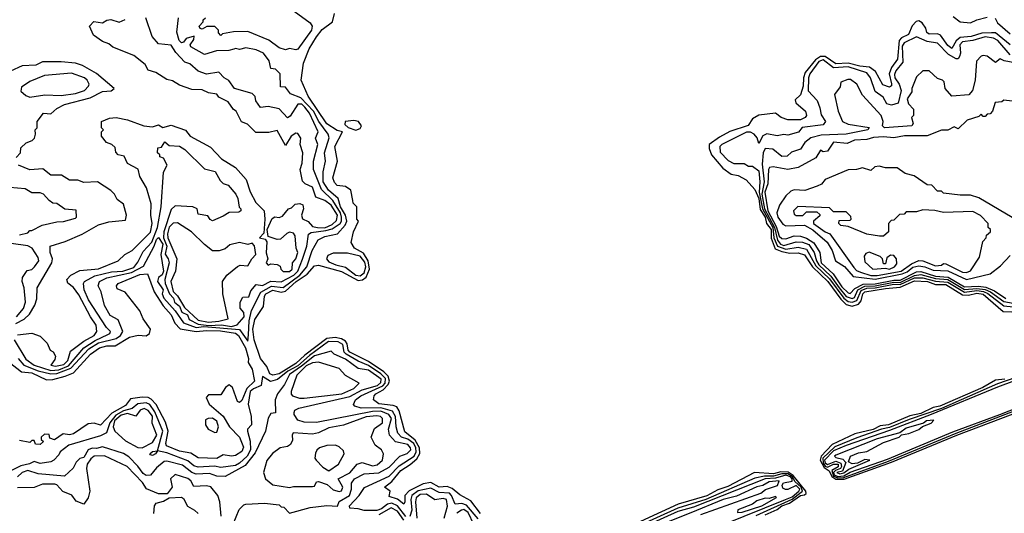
# Model space of a CAD drawing. Extents: x 2668140 to 2765664, y 823621 to 955240.
# Tile 24 of 256: x 2691406 to 2696147, y 850929 to 853306. Entities that reach past the tile are written whole.
import ezdxf

# ---------------------------------------------------------------- set-up
doc = ezdxf.new("R2010")
doc.units = 0

msp = doc.modelspace()

# ---------------------------------------------------------------- linework, layer by layer
at = {"layer": '0CON02XD'}
for points in [[(2693625, 850928.8), (2693578.9, 850988.9), (2693525, 851018.8), (2693488.9, 851048.9), (2693465, 851057.5), (2693425, 851055.7), (2693385, 851077.1), (2693349.1, 851070.9), (2693281.9, 851038.1), (2693260, 851015), (2693261.2, 850985), (2693255, 850973.3), (2693225, 850997.5), (2693185, 851010), (2693190, 851035), (2693162.5, 851055), (2693198.1, 851081.9), (2693240.8, 851135), (2693286.5, 851163.5), (2693318.2, 851191.8), (2693332.8, 851217.2), (2693330.9, 851245), (2693310.9, 851280.9), (2693261.1, 851321.1), (2693233.2, 851423.2), (2693221.1, 851441.1), (2693205, 851448.6), (2693135, 851456), (2693110, 851475), (2693112, 851495), (2693120, 851505), (2693156.2, 851523.8), (2693180.9, 851549.1), (2693186.5, 851565), (2693179.7, 851589.7), (2693159.8, 851609.8), (2693085, 851660.6), (2692996, 851705), (2692987.1, 851715), (2692983.3, 851745), (2692975, 851757.5), (2692955, 851769.5), (2692925.4, 851775.4), (2692885, 851770), (2692779.1, 851690.9), (2692735, 851650.5), (2692655, 851601.1), (2692624.3, 851594.3), (2692610.9, 851600.9), (2692595.5, 851635.5), (2692564.6, 851674.6), (2692534.5, 851765), (2692528.1, 851815), (2692537.6, 851862.4), (2692580, 851925), (2692584.2, 851975), (2692591.2, 851985), (2692625, 852004), (2692665, 851994.3), (2692685, 851998.6), (2692737.5, 852045), (2692789.6, 852080.4), (2692825, 852120), (2692845, 852124), (2692955, 852093.1), (2693035, 852050.6), (2693056.6, 852053.4), (2693074.6, 852065.4), (2693090, 852105), (2693084.5, 852145), (2693061.2, 852181.2), (2693018.8, 852205), (2693002.3, 852232.3), (2693013.3, 852285), (2693037.5, 852335), (2693030, 852345), (2693030, 852405), (2693011.7, 852421.7), (2693010, 852435), (2693000, 852485), (2692975, 852502.5), (2692935, 852507.5), (2692921.7, 852521.7), (2692913.9, 852543.9), (2692936.2, 852625), (2692923.8, 852695), (2692960, 852765), (2692935, 852772.5), (2692884.6, 852804.6), (2692795, 852936.7), (2692762, 853015), (2692773.2, 853096.8), (2692800, 853165), (2692835, 853222.5), (2692861.7, 853258.3), (2692912.5, 853295), (2692921.2, 853335)], [(2692726.8, 853346.8), (2692805, 853290), (2692813.8, 853275), (2692811.2, 853255), (2692745, 853163.3), (2692735, 853160)], [(2691379.4, 851765), (2691435, 851671.2), (2691475, 851642.9), (2691555, 851616.2), (2691595, 851620.4), (2691640.7, 851639.3), (2691714.6, 851725.4), (2691768.7, 851761.3), (2691830.7, 851789.3), (2691840, 851795), (2691842.5, 851805), (2691824.2, 851824.2), (2691737.3, 851957.3), (2691716.2, 852005), (2691712.5, 852035), (2691717.5, 852045), (2691767.9, 852072.1), (2691847.9, 852092.1), (2691902.5, 852095), (2691955, 852112.9), (2691975, 852137.5), (2692001.2, 852188.8), (2692042.9, 852235), (2692069.5, 852305), (2692086.7, 852405), (2692098.3, 852571.7), (2692116.2, 852605), (2692098.3, 852638.3), (2692080, 852645), (2692080, 852655), (2692070, 852665), (2692071.7, 852688.3), (2692088.3, 852691.7), (2692105, 852717.5), (2692125, 852700), (2692175, 852696.2), (2692201.2, 852681.2), (2692295, 852587.5), (2692347.5, 852575), (2692370.7, 852530.7), (2692385, 852517.5), (2692409.3, 852509.3), (2692446.1, 852466.1), (2692456.7, 852445), (2692463, 852403), (2692470, 852395), (2692470, 852385), (2692461.7, 852378.3), (2692415, 852377.5), (2692385, 852360), (2692335, 852337.5), (2692323.6, 852343.6), (2692311.7, 852361.7), (2692265, 852370), (2692260, 852395), (2692240, 852405), (2692155, 852408.8), (2692135, 852392.5), (2692100, 852285), (2692098.2, 852255), (2692114.5, 852215), (2692106, 852176), (2692121.2, 852155), (2692126, 852135), (2692104.3, 852055), (2692105.7, 852035), (2692127.1, 851985), (2692145.7, 851965), (2692151.2, 851945), (2692175.9, 851925.9), (2692186.9, 851896.9), (2692213.8, 851885), (2692222.1, 851862.1), (2692265, 851840), (2692315.9, 851834.1), (2692376.9, 851836.9), (2692425, 851828.8), (2692453, 851837), (2692486, 851875), (2692485.9, 851895.9), (2692467, 851917), (2692466.7, 851945), (2692480.7, 851969.3), (2692509.3, 851970.7), (2692519.3, 852000.7), (2692545, 852030), (2692575, 852026), (2692615, 852046), (2692665, 852044.2), (2692725.8, 852075), (2692745.8, 852095), (2692767.1, 852152.9), (2692788, 852215), (2692796.2, 852273.8), (2692808.8, 852281.2), (2692880.7, 852290.7), (2692910.9, 852299.1), (2692949.2, 852325), (2692955.6, 852335), (2692955.6, 852355), (2692950, 852375), (2692914.5, 852434.5), (2692858.5, 852488.5), (2692820, 852585), (2692820, 852625), (2692841.2, 852705), (2692830, 852735), (2692842.5, 852765), (2692800.8, 852855), (2692779.4, 852885), (2692765, 852898.1), (2692745, 852899.2), (2692708.8, 852841.2), (2692695, 852832.5), (2692655, 852876.7), (2692603, 852887), (2692565, 852882.5), (2692542.5, 852915), (2692540, 852935), (2692525, 852950), (2692440, 852975), (2692413, 853013), (2692390, 853025), (2692365, 853052.5), (2692305, 853043.3), (2692265, 853057.5), (2692225, 853092.5), (2692200.7, 853100.7), (2692157, 853147), (2692135, 853182.5), (2692075, 853190), (2692043.9, 853223.9), (2692012.5, 853315)], [(2691395, 851788), (2691465, 851796.2), (2691505, 851782.5), (2691538.3, 851748.3), (2691552.5, 851715), (2691566.4, 851706.4), (2691577.5, 851685), (2691575, 851670), (2691555, 851642.5), (2691577.5, 851637.5), (2691618, 851645), (2691638, 851665), (2691650.8, 851709.2), (2691715, 851757.5), (2691763.8, 851785), (2691778, 851805), (2691774, 851835), (2691746, 851875), (2691690.9, 851980.9), (2691665, 852016.7), (2691637, 852037), (2691633.3, 852055), (2691652.5, 852075), (2691695, 852098.8), (2691785, 852106), (2691880, 852145), (2691912.5, 852175), (2691947.5, 852195), (2692035, 852283.3), (2692043.8, 852325), (2692036.7, 852365), (2692038.3, 852418.3), (2692016.4, 852496.4), (2691985, 852550), (2691976.1, 852586.1), (2691925, 852612.5), (2691909.3, 852649.3), (2691880, 852655), (2691868.3, 852668.3), (2691865, 852690), (2691850, 852705), (2691823.6, 852713.6), (2691800, 852745), (2691800, 852765), (2691810, 852775), (2691800, 852785), (2691800, 852815), (2691838.3, 852831.7), (2691870, 852835), (2691925, 852823.3), (2692003.9, 852793.9), (2692045, 852790), (2692075, 852798.8), (2692095, 852786.7), (2692135, 852797.5), (2692203.6, 852773.6), (2692227.5, 852745), (2692325, 852692.5), (2692377.5, 852635), (2692445, 852593.3), (2692496.1, 852536.1), (2692516.4, 852476.4), (2692543.3, 852425), (2692582.5, 852385), (2692586.7, 852345), (2692581.7, 852278.3), (2692560, 852255), (2692588.3, 852248.3), (2692596.4, 852236.4), (2692593.3, 852183.3), (2692600, 852155), (2692592.5, 852135), (2692603, 852123), (2692615, 852130), (2692645, 852127.5), (2692659.3, 852119.3), (2692663.8, 852103.8), (2692675, 852092.5), (2692705, 852092.5), (2692717.5, 852105), (2692720, 852135), (2692736.2, 852155), (2692745.8, 852185), (2692736.4, 852206.4), (2692732.5, 852265), (2692725, 852277.5), (2692705, 852282.5), (2692693, 852277), (2692661.7, 852248.3), (2692645, 852247.5), (2692601.7, 852261.7), (2692596.7, 852295), (2692621.4, 852348.6), (2692635, 852356.2), (2692655, 852353.3), (2692670.7, 852359.3), (2692700, 852395), (2692715, 852400), (2692733, 852417), (2692755, 852420), (2692770, 852415), (2692772.5, 852395), (2692763.3, 852365), (2692767.5, 852347.5), (2692795, 852333.3), (2692815, 852310), (2692840, 852305), (2692875.9, 852304.1), (2692910.5, 852319.5), (2692931.5, 852338.5), (2692935.5, 852365), (2692905, 852412.2), (2692874.6, 852434.6), (2692831.2, 852451.2), (2692815, 852500), (2692780, 852515), (2692768.3, 852528.3), (2692756.7, 852585), (2692766.2, 852615), (2692770, 852665), (2692756.7, 852705), (2692760, 852735), (2692745, 852757.5), (2692735, 852760), (2692712.5, 852745), (2692685, 852700), (2692645, 852772.5), (2692605, 852762.5), (2692543, 852763), (2692503, 852803), (2692474, 852814), (2692447.5, 852865), (2692435, 852872.5), (2692409.5, 852909.5), (2692365, 852932.5), (2692355, 852947.5), (2692315, 852953.3), (2692285, 852967.5), (2692235, 852970), (2692175, 852990), (2692141.7, 853011.7), (2692115, 853017.5), (2692061.7, 853051.7), (2692025, 853062.5), (2692009.3, 853089.3), (2691955, 853132.5), (2691855, 853172.5), (2691835, 853190), (2691805, 853200), (2691760.7, 853230.7), (2691742.5, 853275), (2691763, 853297), (2691805, 853290), (2691825, 853302.5), (2691845, 853306.2), (2691885, 853293.3), (2691913, 853307)], [(2691398.6, 851675), (2691425, 851642.5), (2691495, 851614.5), (2691555, 851600), (2691585, 851602.7), (2691651.7, 851628.3), (2691738.5, 851721.5), (2691785, 851750), (2691869.8, 851770.2), (2691892, 851785), (2691902, 851805), (2691880, 851860), (2691840.7, 851880.7), (2691815, 851930), (2691797.5, 851995), (2691783.6, 852023.6), (2691790, 852045), (2691825, 852063.1), (2691945, 852089.1), (2692001.3, 852118.7), (2692053.6, 852215), (2692065, 852248), (2692075, 852256.2), (2692095.4, 852225), (2692085.4, 852175), (2692099.1, 852095), (2692092.1, 852077.9), (2692073.8, 852065), (2692069.2, 852045), (2692096.2, 852005), (2692092.5, 851985), (2692099.4, 851965), (2692154.5, 851904.5), (2692195, 851845.8), (2692255, 851822.9), (2692292.2, 851827.8), (2692463.5, 851813.5), (2692505, 851757.5), (2692507.9, 851787.9), (2692511.5, 851855), (2692521.4, 851905), (2692566.2, 851993.8), (2692617.6, 852022.4), (2692675, 852016.7), (2692755.6, 852075), (2692788.6, 852115), (2692814.2, 852195), (2692843.3, 852245), (2692875, 852261.2), (2692935.8, 852274.2), (2692973.6, 852316.4), (2692981.4, 852335), (2692974.4, 852365), (2692951.1, 852405), (2692939.2, 852445), (2692892.5, 852485), (2692867.5, 852525), (2692866.4, 852573.6), (2692878.8, 852625), (2692874, 852665), (2692896.1, 852736.1), (2692891.2, 852755), (2692845.7, 852815), (2692820.6, 852865), (2692758.9, 852928.9), (2692709.3, 852949.3), (2692685, 852980), (2692661.7, 852981.7), (2692660, 853045), (2692637, 853067), (2692615, 853070), (2692607, 853107), (2692580, 853145), (2692545, 853160), (2692495, 853170), (2692465, 853162.5), (2692445, 853167.5), (2692436.7, 853163.3), (2692413, 853157), (2692353.6, 853156.4), (2692295, 853137.5), (2692230, 853175), (2692227.5, 853185), (2692245, 853210), (2692245.9, 853225.9), (2692207.5, 853215), (2692195, 853197.5), (2692185, 853193.8), (2692173.8, 853205), (2692162.5, 853245), (2692170, 853315)], [(2692735, 853160), (2692705, 853166.7), (2692685, 853160), (2692655, 853170), (2692605, 853207.5), (2692505, 853248.8), (2692435, 853247.5), (2692383, 853237), (2692375, 853230), (2692363, 853243), (2692362.5, 853255), (2692345, 853272.5), (2692307.5, 853272.5), (2692285, 853260), (2692275, 853262.5), (2692270, 853275), (2692290, 853295), (2692290, 853305), (2692300, 853315)], [(2696085, 853241.9), (2696038.7, 853241.3), (2695987.5, 853225), (2695935, 853219.4), (2695915, 853204), (2695895, 853167.5), (2695875, 853181.2), (2695840.6, 853230.6), (2695825, 853237.5), (2695785, 853236.2), (2695774.3, 853244.3), (2695768.6, 853265), (2695751.2, 853291.2), (2695735, 853299.5), (2695723.1, 853296.9), (2695703.4, 853276.6), (2695686, 853235), (2695651.8, 853218.2), (2695640.6, 853205), (2695632.9, 853115), (2695604.5, 853075.5), (2695592.9, 853045), (2695604, 852996), (2695603.6, 852986.4), (2695595, 852980), (2695562.4, 852992.4), (2695526.8, 853056.8), (2695497.6, 853077.6), (2695451.1, 853081.1), (2695395, 853095.5), (2695335, 853093.5), (2695285, 853127.8), (2695261.7, 853128.3), (2695238, 853112), (2695188.8, 853051.2), (2695179.4, 853025), (2695178.9, 852985), (2695165.8, 852944.2), (2695140.7, 852919.3), (2695143.3, 852905), (2695190, 852865), (2695193.8, 852845), (2695188.8, 852835), (2695165, 852824.2), (2695105, 852824.2), (2695072.5, 852835), (2695045.8, 852855.8), (2694965, 852845.4), (2694935, 852827.8), (2694913.8, 852796.2), (2694825, 852766.7), (2694775, 852740), (2694726.1, 852703.9), (2694726, 852685), (2694737.5, 852655), (2694791.4, 852591.4), (2694832.6, 852562.6), (2694865.8, 852555.8), (2694904.2, 852534.2), (2694945, 852488), (2694965, 852444), (2694972.2, 852392.2), (2694995.3, 852355), (2695001.5, 852325), (2695024.6, 852295), (2695024.1, 852254.1), (2695042.9, 852202.9), (2695075, 852188.8), (2695115, 852181.5), (2695155, 852182.5), (2695185, 852174), (2695223.1, 852115), (2695297.5, 852045), (2695359.3, 851959.3), (2695385, 851934.2), (2695415, 851925.6), (2695445, 851936.7), (2695458.3, 851951.7), (2695465.8, 851985), (2695475, 851995.5), (2695575, 852011.8), (2695645, 852018), (2695715, 852047.9), (2695777.5, 852045), (2695815, 852030), (2695865, 852030.9), (2695945, 851980.9), (2695975, 851979.6), (2696015, 851988.8), (2696045, 851984.4), (2696141.3, 851901.3), (2696225, 851897.1)], [(2695901.1, 853321.1), (2695935, 853295.6), (2695985, 853291.1), (2696015, 853305.5), (2696065, 853317.5)], [(2696103.6, 853313.6), (2696115, 853290), (2696175, 853237.5)], [(2696175, 853183.8), (2696105, 853242), (2696085, 853241.9)], [(2696175.7, 853135.7), (2696115.4, 853205.4), (2696095, 853216.9), (2696055, 853223.1), (2695995, 853205.6), (2695945, 853199.2), (2695932.9, 853185), (2695936, 853144), (2695931.7, 853128.3), (2695925, 853117.5), (2695915, 853116.7), (2695878.7, 853138.7), (2695825, 853192.5), (2695775, 853201.2), (2695725, 853223.3), (2695665, 853193.8), (2695655, 853177.5), (2695659.2, 853100.8), (2695625, 853058.8), (2695618.8, 853041.2), (2695620, 853025), (2695640.8, 852995), (2695650, 852965), (2695635.8, 852904.2), (2695603.6, 852893.6), (2695580.7, 852900.7), (2695563, 852933), (2695525, 852960), (2695503.3, 853025), (2695485, 853050), (2695395, 853079.1), (2695325, 853074.3), (2695275, 853111.5), (2695254.4, 853105), (2695211.4, 853045), (2695204.3, 853025), (2695202.9, 852962.9), (2695245.8, 852915.8), (2695259.3, 852880.7), (2695265, 852847.5), (2695286.1, 852816.1), (2695275, 852800), (2695173.6, 852786.4), (2695155.7, 852764.3), (2695105, 852750), (2695085, 852753.3), (2695053.3, 852746.7), (2695003.6, 852756.4), (2694983.6, 852746.4), (2694965, 852710), (2694957, 852737), (2694942.5, 852755), (2694925, 852763.3), (2694905, 852763.3), (2694787.5, 852705), (2694777.5, 852695), (2694778.3, 852668.3), (2694817, 852627), (2694845, 852612.5), (2694895, 852612.5), (2694915, 852600), (2694935, 852600), (2694965, 852577.5), (2694970, 852525), (2694965.9, 852475), (2694982.1, 852395), (2695031.8, 852305), (2695036.7, 852255), (2695054.7, 852214.7), (2695095, 852200.8), (2695155, 852210.6), (2695195, 852200.8), (2695240.1, 852120.1), (2695305, 852057.5), (2695374.3, 851964.3), (2695395, 851949.1), (2695415, 851945.4), (2695437, 851953), (2695458.2, 852001.7), (2695485, 852012.8), (2695525.8, 852014.2), (2695615, 852031.8), (2695645, 852030), (2695715, 852062.7), (2695755, 852063.1), (2695815, 852046.6), (2695875, 852042.2), (2695955, 851993.3), (2696015, 852001.9), (2696047.4, 851997.4), (2696068, 851988), (2696145, 851927.8), (2696235, 851919.1)], [(2691388.3, 852641.7), (2691410, 852665), (2691411.7, 852688.3), (2691437, 852713), (2691466.1, 852723.9), (2691476.7, 852735), (2691482.5, 852755), (2691480, 852775), (2691490, 852785), (2691490, 852815), (2691520, 852855), (2691555, 852852.5), (2691585, 852877.5), (2691622.3, 852897.7), (2691745, 852930), (2691805, 852960), (2691847, 852963), (2691860, 852975), (2691776.1, 853046.1), (2691707.5, 853085), (2691675, 853096.2), (2691605, 853103.3), (2691515, 853102.5), (2691483, 853087), (2691417, 853083), (2691361.7, 853058.3)], [(2696205, 853095.7), (2696146.7, 853106.7), (2696126.4, 853116.4), (2696105, 853100), (2696065, 853130), (2696045, 853132.5), (2696035, 853130), (2696013.6, 853106.4), (2696007.5, 853015), (2695993.3, 852965), (2695976.1, 852943.9), (2695895, 852937.5), (2695862.5, 852975), (2695857, 853007), (2695850, 853015), (2695825, 853022.5), (2695785, 853060), (2695755, 853060), (2695725, 853030), (2695702.5, 852975), (2695701.7, 852958.3), (2695680, 852925), (2695685, 852900), (2695710, 852875), (2695710, 852845), (2695700, 852835), (2695707.5, 852805), (2695702.5, 852795), (2695570, 852785), (2695560, 852795), (2695563.3, 852815), (2695554, 852844), (2695465, 852942.5), (2695437.5, 852995), (2695407, 853017), (2695393, 853017), (2695360, 853005), (2695357, 852983), (2695330, 852945), (2695347.5, 852865), (2695367.5, 852815), (2695395, 852802), (2695496.4, 852786.4), (2695490, 852775), (2695385, 852753.8), (2695265, 852750), (2695215, 852736.7), (2695186.7, 852715), (2695165, 852682.5), (2695123, 852667), (2695101.7, 852648.3), (2695075, 852647.5), (2695033, 852683), (2694995, 852686.2), (2694985.8, 852665), (2694980.7, 852609.3), (2694991.2, 852525), (2694979.7, 852465), (2694992.6, 852395), (2695041.1, 852305), (2695055, 852244.2), (2695069.2, 852225), (2695085, 852218.9), (2695145, 852235.7), (2695175, 852234.4), (2695205, 852222.9), (2695231.9, 852185), (2695242.1, 852145), (2695253.8, 852125), (2695311.1, 852071.1), (2695352, 852015), (2695385, 851973.5), (2695415, 851962.7), (2695425, 851968), (2695441.8, 852005), (2695475, 852022.9), (2695525, 852024.2), (2695615, 852042.2), (2695645, 852040.3), (2695715, 852074.7), (2695745, 852078.9), (2695815, 852058.8), (2695875, 852054.1), (2695955, 852006), (2696015, 852012.2), (2696055, 852006.9), (2696081.1, 851995), (2696145, 851948.2), (2696225, 851934.6)], [(2691455, 852932.5), (2691527, 852943), (2691605, 852941.2), (2691675, 852950), (2691717.5, 852965), (2691737.5, 852985), (2691740, 852995), (2691730, 853015), (2691717.5, 853025), (2691655, 853048.8), (2691525, 853036.2), (2691455, 853007.5), (2691415, 852980), (2691411.7, 852961.7), (2691435, 852940), (2691455, 852932.5)], [(2696185, 852912.5), (2696145, 852917.5), (2696135, 852910), (2696103, 852907), (2696090, 852865), (2696078.3, 852851.7), (2696065, 852850), (2696055, 852840), (2696045, 852840), (2696035, 852850), (2696025, 852840), (2695968.3, 852821.7), (2695925, 852780), (2695905, 852790), (2695875, 852773.3), (2695845, 852773.3), (2695775, 852746.7), (2695666.1, 852746.1), (2695615, 852736), (2695565, 852741.9), (2695517.7, 852737.7), (2695485, 852729.2), (2695425, 852725.8), (2695390.7, 852709.3), (2695324.2, 852715.8), (2695295, 852672.5), (2695275, 852670), (2695262.5, 852677.5), (2695239.3, 852640.7), (2695155, 852593.3), (2695105, 852583.8), (2695033.3, 852596.7), (2695016.4, 852593.6), (2695011.2, 852585), (2695008.9, 852515), (2694994.5, 852475), (2695008, 852385), (2695049.2, 852309.2), (2695063.5, 852263.5), (2695075, 852252.5), (2695095, 852250), (2695135, 852264.3), (2695165, 852262.9), (2695195, 852254.4), (2695230.6, 852230.6), (2695258.1, 852185), (2695264.5, 852135), (2695322.2, 852082.2), (2695365, 852020), (2695395, 851990.8), (2695405, 851988), (2695427.9, 852012.1), (2695467.6, 852032.4), (2695525, 852034.2), (2695615, 852052.2), (2695645, 852051.2), (2695725, 852091.1), (2695745, 852092.7), (2695815, 852070.9), (2695876.3, 852066.3), (2695955, 852019.6), (2696022.6, 852022.6), (2696057.7, 852017.8), (2696099.7, 851999.7), (2696154, 851964)], [(2693025, 852773.3), (2693045, 852782.5), (2693052.5, 852795), (2693037.5, 852815), (2693015, 852820), (2692972.5, 852815), (2692971.7, 852801.7), (2692987, 852787), (2693025, 852773.3)], [(2691386.6, 851843.4), (2691426.6, 851863.4), (2691452.7, 851887.3), (2691479.5, 851930.5), (2691487.7, 851962.3), (2691490, 852015), (2691561.2, 852135), (2691563.3, 852155), (2691553.3, 852185), (2691552.5, 852215), (2691625, 852237.5), (2691706.2, 852273.8), (2691785, 852317.5), (2691835, 852332.5), (2691915, 852340), (2691920, 852365), (2691905, 852417.5), (2691875, 852440), (2691862.5, 852465), (2691845, 852482.5), (2691780, 852525), (2691715, 852522.5), (2691685, 852532.5), (2691645, 852532.5), (2691607, 852557), (2691555, 852557.5), (2691517, 852587), (2691455, 852582.5), (2691400, 852605)], [(2696185, 852352.5), (2696025, 852447.5), (2695985, 852460), (2695935, 852460), (2695855, 852470), (2695845, 852480), (2695825, 852480), (2695798.3, 852508.3), (2695775, 852510), (2695713.6, 852553.6), (2695670, 852565), (2695631.7, 852591.7), (2695575, 852592.5), (2695545, 852600), (2695523.3, 852596.7), (2695505, 852580), (2695465, 852592.5), (2695436.1, 852583.9), (2695395, 852583.3), (2695285, 852536.7), (2695266.4, 852513.6), (2695246.4, 852503.6), (2695186.1, 852483.9), (2695135, 852486.2), (2695119.3, 852480.7), (2695095, 852457.5), (2695065, 852412.5), (2695052.5, 852375), (2695055.8, 852355), (2695081.3, 852321.3), (2695095, 852312.5), (2695185, 852316.9), (2695225, 852294.4), (2695293.8, 852235), (2695318.8, 852195), (2695334.2, 852144.2), (2695377, 852117), (2695419.2, 852069.2), (2695525, 852056.1), (2695655, 852081.3), (2695678.8, 852091.2), (2695705.9, 852114.1), (2695735, 852120), (2695765, 852115.5), (2695805, 852099.6), (2695875, 852096.7), (2695965, 852054.4)], [(2691405, 852270), (2691445, 852280), (2691455, 852290), (2691465, 852290), (2691513.6, 852316.4), (2691585, 852332.5), (2691616.4, 852333.6), (2691675, 852350), (2691680, 852355), (2691678.3, 852388.3), (2691623, 852393), (2691585, 852420), (2691565, 852422.5), (2691547.5, 852435), (2691520, 852465), (2691505, 852472.5), (2691465, 852472.5), (2691431.7, 852491.7), (2691358.3, 852498.3)], [(2695505, 852073.5), (2695535, 852073.8), (2695650, 852095), (2695699.8, 852130.2), (2695735, 852146.2), (2695755, 852144), (2695815, 852120), (2695845, 852123.8), (2695855, 852132.5), (2695865, 852130), (2695945, 852090), (2695965, 852088.8), (2695983.6, 852096.4), (2696027, 852163), (2696043, 852237), (2696060, 852255), (2696061.7, 852268.3), (2696080, 852285), (2696080, 852295), (2696070, 852305), (2696070, 852325), (2696033, 852363), (2695995, 852382.5), (2695855, 852377.5), (2695813, 852387), (2695755, 852390), (2695725, 852380), (2695675, 852380), (2695665, 852370), (2695641.7, 852368.3), (2695615, 852340), (2695601.7, 852338.3), (2695590, 852325), (2695590, 852285), (2695565.9, 852264.1), (2695546.4, 852263.6), (2695485, 852273.3), (2695395, 852310), (2695360, 852315), (2695350, 852325), (2695351.7, 852338.3), (2695405, 852340), (2695410, 852345), (2695408.3, 852358.3), (2695385, 852380), (2695325, 852380), (2695305, 852400), (2695153, 852407), (2695132.5, 852385), (2695135, 852370), (2695145, 852362.5), (2695177, 852363), (2695195, 852380), (2695245, 852380), (2695258.3, 852368.3), (2695258.3, 852361.7), (2695227.5, 852335), (2695228.8, 852325), (2695285, 852283.8), (2695307.5, 852275), (2695423, 852113), (2695435, 852098.8), (2695455, 852090), (2695505, 852073.5)], [(2692315, 851849.1), (2692365, 851854.4), (2692410, 851865), (2692383.8, 851985), (2692382.5, 852045), (2692403.6, 852076.4), (2692455, 852117.5), (2692467, 852123), (2692505, 852120), (2692523.3, 852155), (2692543.3, 852175), (2692536.7, 852216.7), (2692525, 852230), (2692505, 852222.5), (2692465, 852232.5), (2692418.3, 852221.7), (2692395, 852202.5), (2692367, 852193), (2692335, 852192.5), (2692295, 852222.5), (2692232.5, 852285), (2692165, 852327.5), (2692145, 852326.7), (2692125, 852306.2), (2692117.5, 852275), (2692119.2, 852255), (2692162, 852155), (2692156.2, 852095), (2692134.2, 852045.8), (2692145, 851996.7), (2692165.5, 851975.5), (2692199.8, 851919.8), (2692265, 851859.5), (2692315, 851849.1)], [(2691390, 851875), (2691423.8, 851915), (2691433.3, 851945), (2691426.7, 852015), (2691417.5, 852045), (2691420, 852065), (2691441.7, 852098.3), (2691465, 852102.5), (2691477.5, 852115), (2691497.5, 852145), (2691495, 852160), (2691466.4, 852206.4), (2691445, 852217.5), (2691365, 852227.5)], [(2693045, 852072.2), (2693063.8, 852086.2), (2693072.7, 852115), (2693068.3, 852138.3), (2693045, 852166.9), (2692985, 852181.2), (2692915, 852182), (2692889.5, 852170.5), (2692884, 852155), (2692895, 852140), (2692927.5, 852125), (2692974.3, 852114.3), (2693024, 852075), (2693045, 852072.2)], [(2695595, 852104), (2695617.5, 852115), (2695629.3, 852130.7), (2695627.5, 852155), (2695615, 852170), (2695598.3, 852171.7), (2695581.7, 852158.3), (2695575, 852130), (2695565, 852130), (2695560, 852155), (2695550, 852165), (2695496.4, 852186.4), (2695480.7, 852179.3), (2695473, 852167), (2695475, 852140), (2695514.1, 852104.1), (2695575, 852110), (2695595, 852104)], [(2695965, 852054.4), (2696078.3, 852081.7), (2696129.3, 852120.7), (2696175, 852170)], [(2691355, 851657.5), (2691415, 851610), (2691465, 851605.6), (2691535, 851572.5), (2691565, 851573.8), (2691625, 851588.8), (2691664.3, 851605.7), (2691747.5, 851695), (2691790, 851725), (2691825, 851735.8), (2691865, 851736.2), (2691935, 851776.7), (2691976.4, 851786.4), (2692015, 851783.3), (2692031.2, 851795), (2692035.9, 851815.9), (2692000, 851865), (2691984.1, 851904.1), (2691913, 851993), (2691875, 852010), (2691872.5, 852025), (2691880, 852035), (2691985, 852078.8), (2692021.7, 852081.7), (2692053.3, 851995), (2692097.3, 851927.3), (2692135.8, 851885), (2692152.5, 851845), (2692178, 851818), (2692255, 851804.2), (2692305, 851810), (2692372.6, 851807.4), (2692445, 851796.7), (2692460, 851785), (2692493.3, 851725), (2692507.1, 851675), (2692506.2, 851655), (2692525, 851622.5), (2692536.2, 851565), (2692500, 851530), (2692475, 851472.5), (2692465, 851462.5), (2692455, 851467.5), (2692430, 851535), (2692415, 851548), (2692396.2, 851535), (2692375, 851498.8), (2692315, 851500), (2692303.6, 851486.4), (2692317.5, 851455), (2692385, 851396.2), (2692415.9, 851345.9), (2692463.8, 851295), (2692483, 851247), (2692475, 851227.5), (2692445, 851206.7), (2692425, 851203.8), (2692385, 851210), (2692355, 851193.8)], [(2693264.6, 850914.6), (2693225.3, 850965.3), (2693198.6, 850978.6), (2693176.2, 850973.8), (2693148.8, 850951.2), (2693125, 850942.5), (2693065, 850941.9), (2693035, 850951.2), (2692995, 850953.8), (2692993.3, 850965), (2693040, 851015), (2693065.9, 851054.1), (2693185, 851107.5), (2693233, 851157), (2693305, 851204.4), (2693315.5, 851225), (2693313.6, 851245), (2693303.1, 851265), (2693275, 851285.5), (2693243.8, 851295), (2693226, 851315), (2693218, 851345), (2693215.6, 851395), (2693201.5, 851421.5), (2693145, 851436.9), (2693050, 851435), (2693020, 851445), (2693013, 851453), (2693023.3, 851475), (2693048.8, 851495), (2693155, 851542.7), (2693166.2, 851555), (2693167.6, 851577.6), (2693145, 851600.5), (2693085, 851640.9), (2693035, 851661.1), (2692978.6, 851695), (2692968.1, 851705), (2692961.7, 851741.7), (2692940, 851755), (2692893.2, 851756.8), (2692800.9, 851689.2), (2692745, 851639.1), (2692696.4, 851613.6), (2692646.5, 851573.5), (2692613.9, 851563.9), (2692575, 851587.5), (2692568, 851545), (2692530.9, 851529.1), (2692515.7, 851515), (2692505.8, 851455), (2692521.2, 851395), (2692522.5, 851355), (2692502.5, 851335), (2692502.5, 851325), (2692515.9, 851275.9), (2692517.1, 851235), (2692500.8, 851205), (2692465, 851170.8), (2692445, 851160), (2692375, 851150), (2692344.1, 851155.9), (2692265, 851152), (2692245, 851158), (2692215, 851182), (2692115, 851220), (2692070, 851230), (2692060, 851215), (2692045, 851207.5), (2692035, 851210), (2692032.5, 851215), (2692045, 851226.7), (2692070, 851230), (2692094.3, 851325), (2692057.3, 851417.3), (2692032.2, 851452.2), (2692015, 851461.1), (2691974.5, 851455.5), (2691946.8, 851433.2), (2691905, 851422.1), (2691869.1, 851400.9), (2691840.5, 851365), (2691824.1, 851315.9), (2691795, 851302.9)], [(2692433, 850877), (2692463, 850947), (2692485, 850970), (2692495, 850972.5), (2692585, 850977.5), (2692655, 850970), (2692665, 850960), (2692678.3, 850958.3), (2692705, 850930), (2692805, 850957.5), (2692885, 850966.7), (2692936.7, 850963.3), (2692943.6, 850986.4), (2692993.8, 851015), (2693003.8, 851045), (2693003.3, 851075), (2693017.5, 851095), (2693065, 851120), (2693135.8, 851124.2), (2693185, 851151.2), (2693235.9, 851204.1), (2693272.3, 851217.7), (2693288.8, 851235), (2693288, 851245), (2693275, 851260), (2693215, 851273.8), (2693186.7, 851305), (2693182, 851335), (2693195.6, 851385), (2693183.8, 851405), (2693145, 851420.5), (2693105, 851420), (2692835, 851366.7), (2692775, 851367.5), (2692745, 851377.5), (2692727.5, 851405), (2692727.5, 851415), (2692730, 851425), (2692750, 851435), (2692995, 851491.9), (2693055, 851524.4), (2693128, 851545), (2693145, 851558.8), (2693145.8, 851575), (2693085, 851618.6), (2693035, 851626.2), (2692975, 851671.2), (2692920, 851695), (2692905, 851710), (2692825, 851686.9), (2692762.4, 851637.6), (2692705, 851597.5), (2692680.5, 851549.5), (2692646.7, 851505), (2692636.7, 851475), (2692637, 851413), (2692615, 851410), (2692602.3, 851387.7), (2692588.8, 851325), (2692539.7, 851220.3), (2692491.2, 851158.8), (2692395, 851107.1), (2692355, 851108), (2692320.5, 851120.5), (2692255, 851118), (2692235, 851126), (2692190.3, 851160.3), (2692115, 851180), (2692101.7, 851178.3), (2692065, 851148.8), (2692035, 851112), (2692015, 851111.4), (2692000.2, 851120.2), (2691975, 851156.7), (2691930.7, 851200.7), (2691905, 851216.7), (2691805, 851250), (2691775, 851241.2), (2691755, 851243.3), (2691736, 851234), (2691715, 851197.5), (2691695, 851192.5), (2691677.5, 851175), (2691663, 851147), (2691621.7, 851108.3), (2691495, 851118.8), (2691445, 851136), (2691417.5, 851125), (2691395.8, 851104.2)], [(2692753.9, 851483.9), (2692775, 851484), (2692957.5, 851505), (2693015, 851530), (2693040, 851555), (2692975, 851593.3), (2692945, 851626.7), (2692845, 851656.2), (2692815, 851654), (2692785, 851638.6), (2692740, 851595), (2692713.3, 851515), (2692713, 851503), (2692720, 851495), (2692753.9, 851483.9)], [(2696455, 851663.5), (2696115, 851536.2), (2695794.8, 851405.2), (2695595, 851328.2), (2695385, 851256.4), (2695325, 851229.6), (2695281.2, 851185), (2695285, 851171.5), (2695295, 851164), (2695335, 851180), (2695360.6, 851170.6), (2695363.5, 851155), (2695358.2, 851145), (2695334.1, 851135.9), (2695324.5, 851125.5), (2695327.9, 851115), (2695345, 851106.6), (2695375, 851110.2), (2695405, 851126.6), (2695585, 851190.3), (2695898.9, 851321.1), (2696125.2, 851404.8), (2696420, 851520)], [(2696150, 851575), (2696105, 851570), (2696043.8, 851535), (2695836.2, 851445), (2695805, 851438.1), (2695745, 851410.4), (2695692, 851398), (2695590, 851355), (2695549.1, 851350.9), (2695515, 851332.7), (2695427.8, 851312.2), (2695318.9, 851261.1), (2695265.2, 851204.8), (2695261.1, 851185), (2695279.3, 851149.3), (2695303.2, 851133.2), (2695316.7, 851106.7), (2695335, 851093.9), (2695376.5, 851093.5), (2695604.3, 851175), (2695919.2, 851305), (2696236, 851425)], [(2696295.7, 851615.7), (2696115, 851552.3), (2695845, 851434.1), (2695689.3, 851380.8), (2695595, 851341.6), (2695555, 851333.8), (2695437.4, 851292.6), (2695331, 851249), (2695272.5, 851195), (2695275, 851171.8), (2695285, 851155.4), (2695295, 851151.2), (2695325, 851166.5), (2695347.5, 851165), (2695347.8, 851152.2), (2695317.2, 851135), (2695325, 851107.8), (2695345, 851099.3), (2695375, 851101.6), (2695589.4, 851180.6), (2695914.8, 851315.2), (2696341.5, 851478.5)], [(2692355, 851193.8), (2692265, 851196.2), (2692229.5, 851219.5), (2692175, 851228.8), (2692113.3, 851253.3), (2692109.2, 851265), (2692120.8, 851325), (2692108.1, 851368.1), (2692062.9, 851452.9), (2692039.4, 851479.4), (2692025, 851486.2), (2691995, 851488.8), (2691939.3, 851480.7), (2691915, 851448.8), (2691848.8, 851411.2), (2691795, 851353.3), (2691765, 851362.5), (2691735, 851360), (2691665, 851312.5), (2691645, 851307.5), (2691615, 851312.5), (2691573, 851283), (2691551.7, 851291.7), (2691548.3, 851308.3), (2691525, 851310), (2691510, 851295), (2691510, 851285), (2691520, 851275), (2691505, 851260), (2691481.7, 851261.7), (2691475, 851280), (2691465, 851280), (2691455, 851270), (2691405, 851280)], [(2691995, 851244), (2692045, 851270), (2692065.8, 851305), (2692043.6, 851363.6), (2692045, 851396.7), (2692025, 851423.8), (2692005, 851433.8), (2691986.7, 851425), (2691965, 851396.7), (2691925, 851409.1), (2691895, 851400.9), (2691862.1, 851375), (2691855.6, 851345.6), (2691864.3, 851325), (2691915, 851278), (2691975, 851246.2), (2691995, 851244)], [(2692345, 851317.5), (2692355, 851320), (2692363.3, 851345), (2692355, 851372.5), (2692335, 851386.7), (2692313.6, 851386.4), (2692300.7, 851379.3), (2692300, 851355), (2692313.3, 851335), (2692345, 851317.5)], [(2692945, 851033.8), (2692955, 851037.5), (2692961.2, 851055), (2692940, 851095), (2692995, 851124), (2693031.2, 851165), (2693055, 851174), (2693105, 851158), (2693127, 851163), (2693153.3, 851185), (2693157.5, 851215), (2693147.5, 851235), (2693117, 851257), (2693097.5, 851295), (2693115, 851336.7), (2693153.3, 851365), (2693153.3, 851385), (2693142.5, 851395), (2693125, 851399.2), (2693075, 851392.9), (2692965, 851352.9), (2692895, 851340.8), (2692845, 851316), (2692815, 851310), (2692723, 851317), (2692717.5, 851305), (2692719.3, 851280.7), (2692709.5, 851260.5), (2692695, 851251.2), (2692660, 851245), (2692623.6, 851216.4), (2692596.4, 851183.6), (2692580, 851125), (2692590, 851095), (2692625, 851066.7), (2692705, 851053.8), (2692725, 851058.8), (2692815, 851057.5), (2692825, 851060), (2692835, 851080), (2692845, 851082.5), (2692887.1, 851067.1), (2692915, 851042), (2692945, 851033.8)], [(2695355, 851118.8), (2695375, 851124.5), (2695399.1, 851140.9), (2695500, 851185), (2695475, 851187.5), (2695440, 851170), (2695415, 851168), (2695396.7, 851176.7), (2695406, 851204), (2695445, 851220), (2695485, 851226.7), (2695565, 851270), (2695640, 851295), (2695652.5, 851307.5), (2695687, 851313), (2695735, 851332.5), (2695753, 851347), (2695795, 851362.5), (2695808.3, 851378.3), (2695772.5, 851375), (2695757.5, 851362.5), (2695675, 851338.8), (2695643.3, 851316.7), (2695535, 851288), (2695335, 851208.8), (2695330, 851205), (2695335, 851197.5), (2695369.1, 851189.1), (2695383.9, 851173.9), (2695367.7, 851132.3), (2695341.2, 851125), (2695355, 851118.8)], [(2691795, 851302.9), (2691642.3, 851257.7), (2691600, 851225), (2691595, 851210), (2691570, 851185), (2691555, 851177.5), (2691505, 851168.8), (2691475, 851178.8), (2691453.4, 851166.6), (2691412.1, 851157.9), (2691315, 851110)], [(2692895, 851133.8), (2692941.2, 851165), (2692967.5, 851215), (2692965, 851230), (2692945, 851250), (2692927, 851257), (2692885, 851256.2), (2692850, 851245), (2692836.4, 851233.6), (2692830.7, 851219.3), (2692827.5, 851195), (2692833.3, 851185), (2692865, 851151.2), (2692895, 851133.8)], [(2692376.2, 850915), (2692370, 850985), (2692360, 851015), (2692326.4, 851056.4), (2692305, 851061.2), (2692245, 851057.5), (2692230, 851085), (2692215, 851096.2), (2692155, 851116.7), (2692132.5, 851095), (2692140, 851055), (2692116.4, 851023.6), (2692075, 851023.3), (2692017, 851047), (2691997.5, 851077.5), (2691923.3, 851155), (2691815, 851206), (2691765, 851204), (2691748.7, 851191.3), (2691731.4, 851165), (2691727.1, 851145), (2691744.2, 851035), (2691735.6, 851004.4), (2691715, 850973.3), (2691677, 850987), (2691656.4, 851016.4), (2691613.9, 851033.9), (2691585, 851066.7), (2691575, 851070), (2691515, 851070), (2691475, 851053.3), (2691395, 851051.2)], [(2694995, 850922), (2695053, 850947), (2695076, 850965), (2695112.7, 850977.3), (2695165, 851014.5), (2695185, 851018.5), (2695192.2, 851025), (2695191.5, 851035), (2695130.4, 851110.4), (2695106.6, 851126.6), (2695071.1, 851128.9), (2695035, 851119.6), (2694944.1, 851125.9), (2694815, 851057.5), (2694768.3, 851041.7), (2694715, 851013.5), (2694577, 850973), (2694315, 850853.5)], [(2694794.1, 850875.9), (2695092.9, 850995), (2695125, 851008.2), (2695157.7, 851035), (2695162, 851045), (2695145, 851062.8), (2695105, 851043.9), (2695093, 851043), (2695081, 851051), (2695077.5, 851065), (2695084.3, 851075.7), (2695125.8, 851084.2), (2695125.7, 851095), (2695116.8, 851105), (2695095, 851113.4), (2695045, 851098.9), (2694995, 851094.6), (2694650.5, 850959.5), (2694575, 850937.3), (2694355, 850838.9)], [(2694952, 850918), (2695125, 850997.8), (2695169.6, 851030.4), (2695174.6, 851035.4), (2695168.1, 851055), (2695140.6, 851080.6), (2695125.8, 851105.8), (2695105, 851119.5), (2695075, 851119.8), (2695035, 851107.4), (2694992.8, 851107.2), (2694945, 851098.1), (2694709.2, 850995), (2694575, 850953.8), (2694369.5, 850860.5)], [(2693612.9, 850902.9), (2693558, 850968), (2693535, 850975.8), (2693502.5, 850972.5), (2693485.8, 851015), (2693475.4, 851025.4), (2693425, 851028.6), (2693385, 851050), (2693325, 851037.3), (2693294.6, 851015.4), (2693288.9, 850995), (2693294.2, 850944.2), (2693285, 850914.3)], [(2694685, 850923.3), (2694975, 851026.7), (2694996.4, 851043.6), (2695055, 851062.5), (2695062.5, 851085), (2695015, 851080), (2694985, 851062.5), (2694955, 851056), (2694858, 851012), (2694792.5, 850995), (2694638, 850932), (2694472.5, 850865)], [(2692052, 850928), (2692054.2, 850965.8), (2692062.3, 850977.7), (2692098.3, 850988.3), (2692125, 851003.3), (2692185, 851007.5), (2692195, 851000), (2692213.3, 850963.3), (2692247.5, 850945), (2692265, 850927.5)], [(2693450, 850905), (2693465.8, 850964.2), (2693461.2, 850995), (2693445, 851000), (2693405, 850993.3), (2693365, 851020.8), (2693335, 851019.4), (2693315, 851003.3), (2693311.1, 850985), (2693317.5, 850905)], [(2694862.5, 850932.5), (2694885, 850934.2), (2694980, 850965), (2695050, 851005), (2695045, 851010), (2695015, 851000), (2694995, 851002.5), (2694955, 850990), (2694935, 850972.5), (2694863.9, 850946.1), (2694862.5, 850932.5)], [(2693255, 850895.6), (2693225, 850939.2), (2693195, 850955.7), (2693135, 850921.4)], [(2693593.3, 850875), (2693565, 850932.9), (2693545, 850946.9), (2693533.3, 850945), (2693510.9, 850929.1)]]:
    msp.add_lwpolyline(points, dxfattribs=at)

doc.saveas('drawing.dxf')
